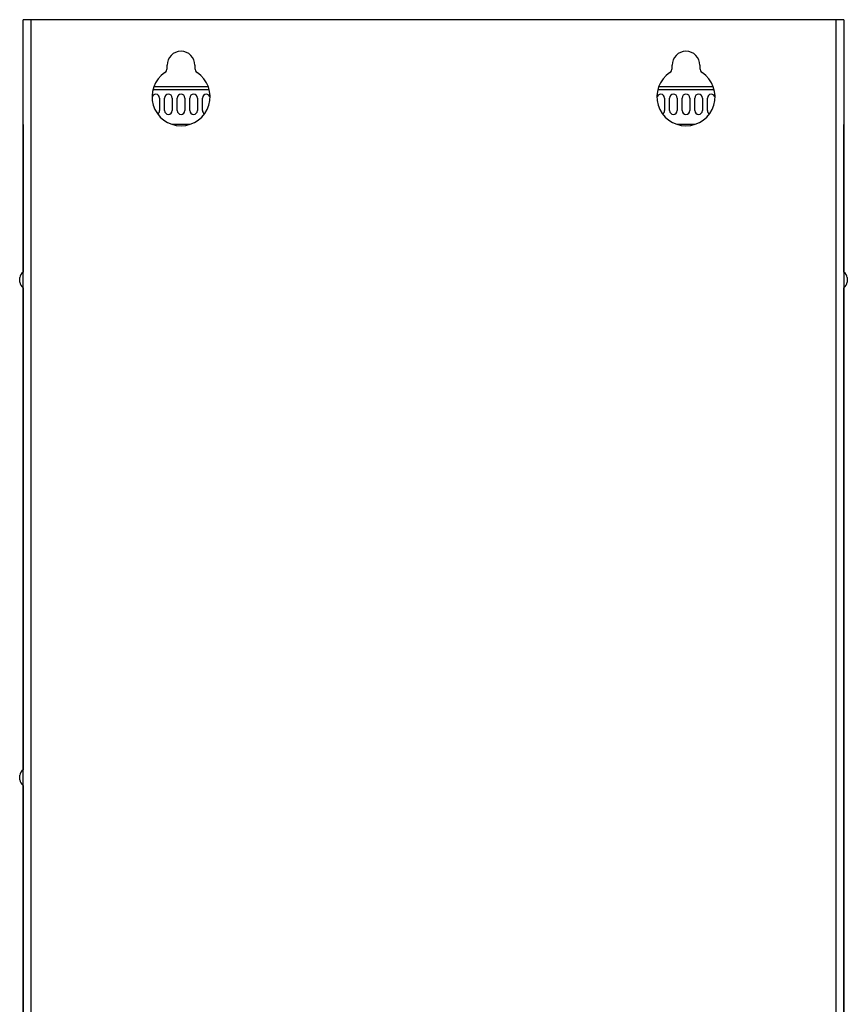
# Model space of a CAD drawing. Header units: millimetres. Extents: x 1 to 1591, y -395 to 1220.
# Tile 81 of 81: x 1263 to 1591, y 402 to 792. Entities that reach past the tile are written whole.
import ezdxf

# ---------------------------------------------------------------- set-up
doc = ezdxf.new("R2010")
doc.units = ezdxf.units.MM
doc.header["$LTSCALE"] = 65.395
for name, color, linetype in [('A_3X8_GBT12615_90_14_AM_0', 7, 'CONTINUOUS'), ('MANIFOLD_SOLID_BREP_130316_AM_0', 7, 'CONTINUOUS'), ('MANIFOLD_SOLID_BREP_410340_AM_0', 7, 'CONTINUOUS'), ('MANIFOLD_SOLID_BREP_5753_AM_0', 7, 'CONTINUOUS')]:
    doc.layers.add(name, color=color, linetype=linetype)

msp = doc.modelspace()

# ---------------------------------------------------------------- linework, layer by layer
at = {"layer": 'A_3X8_GBT12615_90_14_AM_0', "color": 7}
for p, q in [((1262.84, 688.07), (1262.84, 689.87)), ((1590.64, 689.87), (1590.64, 688.07)), ((1262.84, 491.07), (1262.84, 492.87))]:
    msp.add_line(p, q, dxfattribs=at)
for centre, start, end in [((1266.72, 688.97), 128.5621, 166.9643), ((1586.75, 688.97), 13.0357, 51.4379), ((1266.72, 688.97), 193.0357, 231.4379), ((1586.75, 688.97), 308.5621, 346.9643), ((1266.72, 491.97), 128.5621, 166.9643), ((1266.72, 491.97), 193.0357, 231.4379)]:
    msp.add_arc(centre, 3.99, start, end, dxfattribs=at)
at = {"layer": 'MANIFOLD_SOLID_BREP_130316_AM_0', "color": 7}
for p, q in [((1337.89, 764.27), (1315.58, 764.27)), ((1315.96, 765.47), (1337.52, 765.47)), ((1537.89, 764.27), (1515.58, 764.27)), ((1515.96, 765.47), (1537.52, 765.47)), ((1318.24, 760.97), (1318.24, 755.97)), ((1320.24, 755.97), (1320.24, 760.97)), ((1323.24, 760.97), (1323.24, 755.97)), ((1325.24, 755.97), (1325.24, 760.97)), ((1328.24, 760.97), (1328.24, 755.97)), ((1330.24, 755.97), (1330.24, 760.97)), ((1333.24, 760.97), (1333.24, 755.97)), ((1335.24, 755.97), (1335.24, 760.97)), ((1518.24, 760.97), (1518.24, 755.97)), ((1520.24, 755.97), (1520.24, 760.97)), ((1523.24, 760.97), (1523.24, 755.97)), ((1525.24, 755.97), (1525.24, 760.97)), ((1528.24, 760.97), (1528.24, 755.97)), ((1530.24, 755.97), (1530.24, 760.97)), ((1533.24, 760.97), (1533.24, 755.97)), ((1535.24, 755.97), (1535.24, 760.97)), ((1330.08, 750.47), (1323.39, 750.47)), ((1530.08, 750.47), (1523.39, 750.47))]:
    msp.add_line(p, q, dxfattribs=at)
for centre, start, end in [((1316.74, 760.97), 0, 173.991), ((1321.74, 760.97), 0, 180), ((1326.74, 760.97), 0, 180), ((1331.74, 760.97), 0, 180), ((1336.74, 760.97), 5.88, 180), ((1516.74, 760.97), 0, 173.991), ((1521.74, 760.97), 0, 180), ((1526.74, 760.97), 0, 180), ((1531.74, 760.97), 0, 180), ((1536.74, 760.97), 5.88, 180), ((1316.74, 755.97), 299.3748, 360), ((1321.74, 755.97), 180, 360), ((1326.74, 755.97), 180, 360), ((1331.74, 755.97), 180, 360), ((1336.74, 755.97), 180, 240.6466), ((1516.74, 755.97), 299.3748, 360), ((1521.74, 755.97), 180, 360), ((1526.74, 755.97), 180, 360), ((1531.74, 755.97), 180, 360), ((1536.74, 755.97), 180, 240.6466)]:
    msp.add_arc(centre, 1.5, start, end, dxfattribs=at)
at = {"layer": 'MANIFOLD_SOLID_BREP_410340_AM_0', "color": 7}
for p, q in [((1264.22, 750.47), (1264.22, 692.08)), ((1589.25, 692.08), (1589.25, 750.47)), ((1264.22, 685.86), (1264.22, 495.08)), ((1589.25, 276.08), (1589.25, 685.86)), ((1264.22, 488.86), (1264.22, 132.97))]:
    msp.add_line(p, q, dxfattribs=at)
at = {"layer": 'MANIFOLD_SOLID_BREP_5753_AM_0', "color": 7}
for p, q in [((1264.24, 31.97), (1264.24, 791.97)), ((1589.24, 791.97), (1264.24, 791.97)), ((1267.24, 791.97), (1267.24, 31.97)), ((1586.24, 31.97), (1586.24, 791.97)), ((1589.24, 791.97), (1589.24, 31.97)), ((1321.24, 772.69), (1321.24, 773.97)), ((1332.24, 773.97), (1332.24, 772.69)), ((1521.24, 772.69), (1521.24, 773.97)), ((1532.24, 773.97), (1532.24, 772.69))]:
    msp.add_line(p, q, dxfattribs=at)
for centre, radius, start, end in [((1326.74, 773.97), 5.5, 0, 180), ((1526.74, 773.97), 5.5, 0, 180), ((1319.24, 772.69), 2, 303.749, 360), ((1334.24, 772.69), 2, 180, 236.251), ((1519.24, 772.69), 2, 303.749, 360), ((1534.24, 772.69), 2, 180, 236.251), ((1326.74, 761.47), 11.5, 123.749, 56.251), ((1526.74, 761.47), 11.5, 123.749, 56.251)]:
    msp.add_arc(centre, radius, start, end, dxfattribs=at)

doc.saveas('drawing.dxf')
